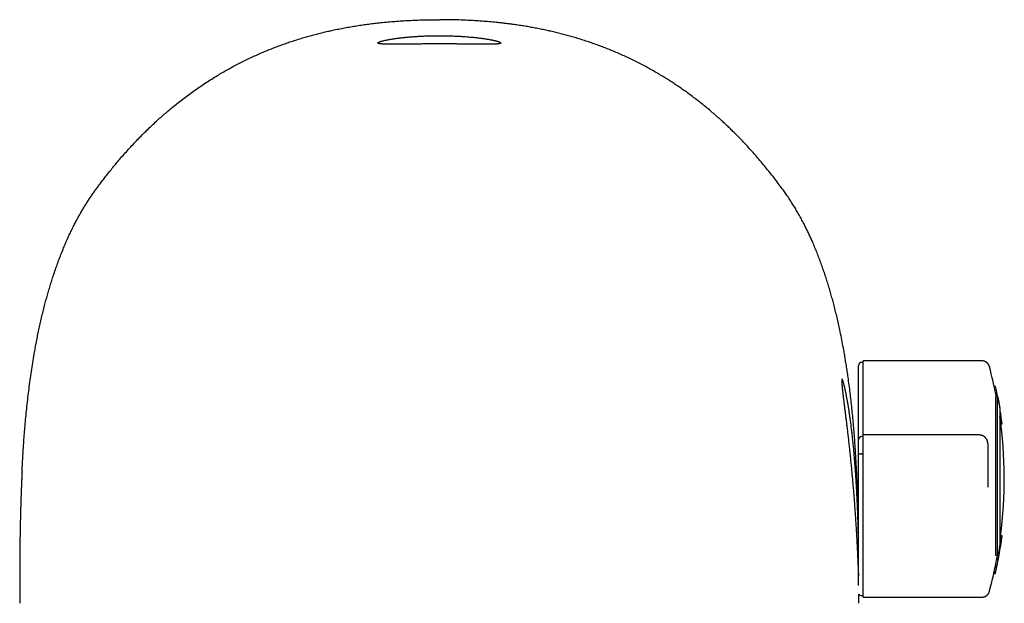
# Model space of a CAD drawing. Header units: millimetres. Extents: x 8 to 558, y 12 to 395.
# Tile 5 of 208: x 269 to 333, y 171 to 209. Entities that reach past the tile are written whole.
import ezdxf

# ---------------------------------------------------------------- set-up
doc = ezdxf.new("R2010")
doc.units = ezdxf.units.MM

msp = doc.modelspace()

# ---------------------------------------------------------------- linework, layer by layer
at = {"color": 7, "linetype": 'Continuous', "lineweight": 30}
for p, q in [((323.746, 181.869), (323.746, 186.092)), ((324.046, 186.292), (323.946, 186.292)), ((331.789, 186.392), (324.046, 186.392)), ((324.046, 181.998), (324.046, 186.392)), ((332.675, 184.718), (332.591, 184.718)), ((332.701, 173.747), (332.701, 184.051)), ((332.805, 184.061), (332.703, 184.061)), ((332.803, 173.747), (332.803, 184.051)), ((332.838, 184.014), (332.821, 184.014)), ((332.95, 183.272), (332.95, 174.466)), ((332.979, 183.219), (332.95, 183.219)), ((332.982, 183.129), (332.95, 183.129)), ((333.1, 182.334), (333.008, 182.334)), ((333.08, 182.243), (333.02, 182.243)), ((323.746, 181.259), (323.746, 181.869)), ((324.046, 181.559), (324.046, 181.998)), ((331.598, 181.558), (324.046, 181.558)), ((331.598, 181.558), (331.598, 181.558)), ((324.046, 181.458), (323.946, 181.458)), ((323.946, 181.458), (323.946, 181.458)), ((323.946, 180.32), (324.046, 180.32)), ((323.746, 177.099), (323.746, 178.103)), ((324.046, 177.034), (324.046, 177.807)), ((323.746, 171.751), (323.746, 177.099)), ((324.046, 170.992), (324.046, 177.034)), ((333.1, 174.981), (332.999, 174.981)), ((332.709, 173.707), (332.811, 173.707)), ((332.675, 172.597), (332.573, 172.597)), ((332.655, 172.506), (332.555, 172.506)), ((323.946, 171.092), (324.046, 171.092)), ((324.046, 170.992), (331.789, 170.992)), ((269.118, 170.586), (269.118, 170.59)), ((323.773, 170.586), (323.773, 170.59))]:
    msp.add_line(p, q, dxfattribs=at)
at = {"color": 7, "linetype": 'Continuous', "lineweight": 30, "flags": 128}
for points in [[(332.999, 174.981), (332.966, 174.741), (332.95, 174.637)], [(333.098, 174.968), (333.098, 174.97), (333.1, 174.981)]]:
    msp.add_lwpolyline(points, dxfattribs=at)
at = {"color": 7, "linetype": 'Continuous', "lineweight": 30}
for centre, radius, start, end in [((323.946, 186.092), 0.2, 90, 180), ((305.174, 178.692), 28.071, 11.02824, 15.1366), ((305.513, 178.655), 27.831, 11.10298, 12.58448), ((305.519, 178.746), 27.822, 9.25153, 10.91414), ((332.625, 183.163), 0.359, 354.56096, 9.07819), ((305.523, 178.657), 27.82, 7.59567, 9.25058), ((305.174, 178.692), 28.071, 352.40504, 8.31137), ((332.716, 182.371), 0.386, 340.60461, 354.41576), ((323.946, 181.258), 0.2, 90.00104, 179.95344), ((305.174, 178.692), 28.171, 347.41238, 352.40393), ((305.518, 178.66), 27.825, 347.4153, 352.40412), ((305.513, 178.66), 27.731, 347.36994, 349.70967), ((305.174, 178.692), 28.071, 344.8647, 347.3668), ((332.21, 172.632), 0.365, 347.32987, 354.44261), ((332.296, 172.635), 0.381, 340.32167, 354.32536), ((323.946, 171.292), 0.2, 206.26307, 270)]:
    msp.add_arc(centre, radius, start, end, dxfattribs=at)
for points, knots in [([(269.264, 179.174), (269.265, 179.2), (269.277, 179.478), (269.307, 180.009), (269.348, 180.682), (269.39, 181.271), (269.43, 181.775), (269.475, 182.302), (269.526, 182.851), (269.585, 183.422), (269.649, 183.993), (269.718, 184.563), (269.794, 185.133), (269.875, 185.702), (269.963, 186.27), (270.049, 186.781), (270.129, 187.234), (270.203, 187.629), (270.281, 188.024), (270.363, 188.419), (270.448, 188.812), (270.538, 189.205), (270.632, 189.598), (270.727, 189.974), (270.822, 190.335), (270.917, 190.68), (271.016, 191.024), (271.12, 191.367), (271.227, 191.709), (271.344, 192.067), (271.472, 192.441), (271.612, 192.831), (271.758, 193.218), (271.9, 193.577), (272.038, 193.909), (272.17, 194.215), (272.306, 194.518), (272.448, 194.819), (272.584, 195.098), (272.715, 195.356), (272.84, 195.593), (272.968, 195.828), (273.1, 196.061), (273.235, 196.292), (273.375, 196.522), (273.519, 196.75), (273.666, 196.975), (273.818, 197.199), (273.974, 197.42), (274.133, 197.638), (274.311, 197.879), (274.509, 198.142), (274.727, 198.426), (274.949, 198.708), (275.174, 198.987), (275.402, 199.264), (275.649, 199.555), (275.915, 199.862), (276.201, 200.182), (276.491, 200.497), (276.787, 200.809), (277.088, 201.116), (277.393, 201.419), (277.704, 201.718), (278.005, 201.998), (278.295, 202.26), (278.575, 202.505), (278.859, 202.747), (279.161, 202.997), (279.484, 203.256), (279.828, 203.522), (280.176, 203.781), (280.529, 204.035), (280.887, 204.283), (281.25, 204.525), (281.617, 204.761), (281.976, 204.981), (282.324, 205.187), (282.661, 205.38), (283.002, 205.567), (283.347, 205.749), (283.695, 205.925), (284.046, 206.096), (284.4, 206.261), (284.753, 206.419), (285.106, 206.57), (285.459, 206.714), (285.813, 206.852), (286.171, 206.985), (286.53, 207.113), (286.893, 207.235), (287.257, 207.351), (287.609, 207.458), (287.948, 207.556), (288.275, 207.645), (288.603, 207.73), (288.933, 207.811), (289.263, 207.888), (289.614, 207.964), (289.985, 208.04), (290.375, 208.114), (290.767, 208.183), (291.16, 208.246), (291.555, 208.304), (291.95, 208.357), (292.346, 208.405), (292.764, 208.45), (293.203, 208.492), (293.665, 208.529), (294.127, 208.56), (294.59, 208.585), (295.053, 208.604), (295.517, 208.618), (295.981, 208.626), (296.291, 208.627), (296.446, 208.627)], [0, 0, 0, 0, 0.001716, 0.018469, 0.035222, 0.046395, 0.057568, 0.068741, 0.081419, 0.094097, 0.106775, 0.119453, 0.132151, 0.14485, 0.157549, 0.170247, 0.179134, 0.188021, 0.196912, 0.205802, 0.214703, 0.223603, 0.232508, 0.241413, 0.249318, 0.257223, 0.265129, 0.273043, 0.280958, 0.288873, 0.298008, 0.307144, 0.31628, 0.325414, 0.332756, 0.3401, 0.347443, 0.354787, 0.362128, 0.368036, 0.373943, 0.379851, 0.38577, 0.391689, 0.397608, 0.403567, 0.409526, 0.415485, 0.421457, 0.427429, 0.433401, 0.441311, 0.449221, 0.457131, 0.46505, 0.472969, 0.480888, 0.490361, 0.499835, 0.509309, 0.518782, 0.52829, 0.537798, 0.547307, 0.556815, 0.565029, 0.573243, 0.581464, 0.589685, 0.599272, 0.608861, 0.61845, 0.628038, 0.637673, 0.64731, 0.656947, 0.666582, 0.675164, 0.683746, 0.692337, 0.700928, 0.709547, 0.718166, 0.726794, 0.735422, 0.743824, 0.752226, 0.760636, 0.769046, 0.777481, 0.785916, 0.794359, 0.802803, 0.810285, 0.817768, 0.82525, 0.832744, 0.840238, 0.847731, 0.856514, 0.865298, 0.874081, 0.882864, 0.891673, 0.900482, 0.909292, 0.918101, 0.928321, 0.938541, 0.948768, 0.958996, 0.969244, 0.979492, 0.989746, 1, 1, 1, 1]), ([(323.628, 179.174), (323.627, 179.2), (323.614, 179.478), (323.585, 180.009), (323.543, 180.682), (323.501, 181.271), (323.461, 181.775), (323.418, 182.281), (323.371, 182.787), (323.32, 183.293), (323.264, 183.8), (323.205, 184.306), (323.141, 184.811), (323.077, 185.275), (323.016, 185.697), (322.958, 186.078), (322.897, 186.458), (322.824, 186.887), (322.738, 187.366), (322.637, 187.893), (322.538, 188.375), (322.443, 188.813), (322.353, 189.206), (322.259, 189.598), (322.164, 189.974), (322.069, 190.335), (321.974, 190.68), (321.875, 191.024), (321.772, 191.367), (321.664, 191.709), (321.552, 192.052), (321.435, 192.396), (321.312, 192.74), (321.185, 193.083), (321.052, 193.424), (320.914, 193.763), (320.783, 194.074), (320.658, 194.357), (320.541, 194.612), (320.421, 194.866), (320.289, 195.134), (320.145, 195.416), (319.988, 195.711), (319.825, 196.003), (319.656, 196.292), (319.481, 196.579), (319.3, 196.863), (319.112, 197.142), (318.897, 197.448), (318.655, 197.78), (318.386, 198.139), (318.111, 198.494), (317.832, 198.846), (317.548, 199.194), (317.274, 199.519), (317.012, 199.822), (316.762, 200.102), (316.509, 200.38), (316.252, 200.655), (315.991, 200.926), (315.745, 201.174), (315.516, 201.401), (315.304, 201.607), (315.089, 201.81), (314.853, 202.028), (314.596, 202.26), (314.316, 202.506), (314.033, 202.747), (313.746, 202.985), (313.455, 203.218), (313.16, 203.448), (312.862, 203.673), (312.572, 203.885), (312.291, 204.085), (312.018, 204.273), (311.743, 204.458), (311.465, 204.639), (311.185, 204.816), (310.886, 204.999), (310.567, 205.187), (310.23, 205.38), (309.889, 205.567), (309.544, 205.749), (309.197, 205.925), (308.845, 206.096), (308.491, 206.261), (308.138, 206.419), (307.785, 206.57), (307.432, 206.714), (307.078, 206.852), (306.72, 206.985), (306.361, 207.113), (305.998, 207.235), (305.634, 207.351), (305.282, 207.458), (304.943, 207.556), (304.616, 207.645), (304.288, 207.73), (303.959, 207.811), (303.628, 207.888), (303.293, 207.961), (302.953, 208.03), (302.61, 208.097), (302.265, 208.159), (301.92, 208.216), (301.573, 208.27), (301.252, 208.316), (300.957, 208.355), (300.688, 208.388), (300.418, 208.419), (300.085, 208.454), (299.688, 208.492), (299.226, 208.529), (298.764, 208.56), (298.302, 208.585), (297.838, 208.604), (297.374, 208.618), (296.91, 208.626), (296.6, 208.627), (296.446, 208.627)], [0, 0, 0, 0, 0.001716, 0.018469, 0.035222, 0.046395, 0.057568, 0.068741, 0.079987, 0.091234, 0.102481, 0.113734, 0.124988, 0.136242, 0.144742, 0.153242, 0.161745, 0.170247, 0.182098, 0.19395, 0.205802, 0.214704, 0.223607, 0.23251, 0.241413, 0.249318, 0.257223, 0.265129, 0.273043, 0.280958, 0.288873, 0.296944, 0.305016, 0.313088, 0.321174, 0.32926, 0.337346, 0.34354, 0.349733, 0.355931, 0.362128, 0.369514, 0.3769, 0.384287, 0.391672, 0.399103, 0.406535, 0.413968, 0.421398, 0.431304, 0.44121, 0.451116, 0.46104, 0.470964, 0.480888, 0.489184, 0.49748, 0.505776, 0.514085, 0.522393, 0.530702, 0.537229, 0.543755, 0.550285, 0.556814, 0.565031, 0.573249, 0.581467, 0.589684, 0.597929, 0.606175, 0.614421, 0.622666, 0.629979, 0.637292, 0.644605, 0.651931, 0.659256, 0.666582, 0.675168, 0.683755, 0.692342, 0.700928, 0.709551, 0.718175, 0.726799, 0.735422, 0.743828, 0.752234, 0.76064, 0.769046, 0.777484, 0.785924, 0.794364, 0.802802, 0.810285, 0.817767, 0.82525, 0.832743, 0.840237, 0.847731, 0.855461, 0.86319, 0.870919, 0.878659, 0.886399, 0.894139, 0.900129, 0.906118, 0.912109, 0.918101, 0.928324, 0.938548, 0.948773, 0.958996, 0.969247, 0.979498, 0.989749, 1, 1, 1, 1]), ([(296.446, 207.047), (296.391, 207.047), (296.281, 207.047), (296.115, 207.046), (295.95, 207.046), (295.785, 207.045), (295.619, 207.044), (295.453, 207.043), (295.289, 207.042), (295.128, 207.041), (294.971, 207.039), (294.818, 207.038), (294.667, 207.036), (294.519, 207.035), (294.373, 207.033), (294.231, 207.031), (294.091, 207.03), (293.957, 207.028), (293.828, 207.027), (293.704, 207.026), (293.585, 207.025), (293.47, 207.025), (293.36, 207.025), (293.255, 207.025), (293.155, 207.026), (293.061, 207.027), (292.975, 207.029), (292.895, 207.031), (292.821, 207.034), (292.753, 207.038), (292.691, 207.043), (292.635, 207.048), (292.586, 207.054), (292.545, 207.061), (292.511, 207.068), (292.484, 207.076), (292.464, 207.085), (292.451, 207.095), (292.445, 207.106), (292.446, 207.117), (292.454, 207.13), (292.47, 207.143), (292.492, 207.156), (292.521, 207.17), (292.557, 207.185), (292.6, 207.2), (292.65, 207.216), (292.706, 207.233), (292.77, 207.249), (292.84, 207.267), (292.915, 207.284), (292.997, 207.301), (293.084, 207.318), (293.178, 207.336), (293.278, 207.353), (293.384, 207.371), (293.496, 207.388), (293.613, 207.405), (293.734, 207.421), (293.859, 207.437), (293.989, 207.452), (294.124, 207.467), (294.263, 207.481), (294.408, 207.495), (294.556, 207.508), (294.708, 207.52), (294.86, 207.531), (295.014, 207.541), (295.171, 207.549), (295.332, 207.557), (295.495, 207.564), (295.663, 207.57), (295.831, 207.575), (295.982, 207.578), (296.112, 207.58), (296.223, 207.582), (296.334, 207.582), (296.409, 207.583), (296.446, 207.583)], [0, 0, 0, 0, 0.013129, 0.026258, 0.039478, 0.052698, 0.066207, 0.079716, 0.093324, 0.106933, 0.120061, 0.13319, 0.146546, 0.159915, 0.173283, 0.18664, 0.200243, 0.213847, 0.227022, 0.240196, 0.253599, 0.267014, 0.280429, 0.293832, 0.307483, 0.321134, 0.334354, 0.347575, 0.360887, 0.3742, 0.387804, 0.401408, 0.415113, 0.428818, 0.441994, 0.455169, 0.468577, 0.481997, 0.495416, 0.508824, 0.522484, 0.536145, 0.549255, 0.562366, 0.575704, 0.589055, 0.602406, 0.615745, 0.629331, 0.642918, 0.656045, 0.669172, 0.682526, 0.695891, 0.709257, 0.72261, 0.736211, 0.749811, 0.762998, 0.776184, 0.7896, 0.803029, 0.816457, 0.829873, 0.843539, 0.857205, 0.870397, 0.883588, 0.896871, 0.910154, 0.923728, 0.937302, 0.950977, 0.964651, 0.973475, 0.982298, 0.991149, 1, 1, 1, 1]), ([(296.446, 207.583), (296.501, 207.582), (296.611, 207.582), (296.776, 207.581), (296.942, 207.578), (297.108, 207.574), (297.274, 207.569), (297.44, 207.563), (297.604, 207.555), (297.765, 207.547), (297.922, 207.538), (298.075, 207.528), (298.227, 207.517), (298.376, 207.504), (298.521, 207.492), (298.664, 207.478), (298.804, 207.463), (298.938, 207.448), (299.067, 207.433), (299.191, 207.417), (299.31, 207.4), (299.425, 207.383), (299.535, 207.366), (299.64, 207.349), (299.74, 207.331), (299.833, 207.313), (299.92, 207.296), (299.999, 207.278), (300.073, 207.261), (300.141, 207.244), (300.203, 207.228), (300.258, 207.211), (300.306, 207.195), (300.347, 207.18), (300.381, 207.165), (300.408, 207.152), (300.428, 207.138), (300.441, 207.126), (300.446, 207.114), (300.445, 207.102), (300.437, 207.092), (300.421, 207.082), (300.399, 207.073), (300.37, 207.066), (300.334, 207.058), (300.291, 207.052), (300.241, 207.046), (300.185, 207.041), (300.121, 207.037), (300.051, 207.033), (299.975, 207.031), (299.894, 207.028), (299.806, 207.027), (299.712, 207.026), (299.612, 207.025), (299.506, 207.025), (299.394, 207.025), (299.277, 207.025), (299.156, 207.026), (299.031, 207.027), (298.902, 207.029), (298.767, 207.03), (298.627, 207.032), (298.481, 207.033), (298.332, 207.035), (298.18, 207.037), (298.027, 207.038), (297.873, 207.04), (297.716, 207.041), (297.555, 207.042), (297.392, 207.044), (297.224, 207.045), (297.055, 207.045), (296.905, 207.046), (296.775, 207.046), (296.666, 207.047), (296.556, 207.047), (296.482, 207.047), (296.446, 207.047)], [0, 0, 0, 0, 0.013149, 0.026297, 0.039538, 0.052778, 0.066307, 0.079836, 0.093464, 0.107093, 0.120241, 0.13339, 0.146767, 0.160156, 0.173545, 0.186923, 0.200548, 0.214174, 0.227351, 0.240529, 0.253936, 0.267354, 0.280773, 0.29418, 0.307836, 0.321492, 0.334689, 0.347886, 0.361314, 0.374755, 0.388195, 0.401624, 0.415305, 0.428986, 0.442134, 0.455282, 0.468661, 0.482052, 0.495443, 0.508822, 0.522453, 0.536083, 0.549189, 0.562294, 0.575627, 0.588971, 0.602316, 0.615649, 0.629228, 0.642808, 0.655957, 0.669105, 0.682481, 0.695868, 0.709256, 0.722632, 0.736254, 0.749877, 0.763091, 0.776306, 0.789613, 0.802919, 0.816516, 0.830112, 0.843809, 0.857506, 0.870705, 0.883903, 0.897194, 0.910485, 0.924068, 0.937651, 0.951336, 0.96502, 0.973752, 0.982483, 0.991242, 1, 1, 1, 1]), ([(332.271, 186.022), (332.266, 186.038), (332.257, 186.07), (332.237, 186.114), (332.216, 186.152), (332.195, 186.183), (332.177, 186.207), (332.16, 186.226), (332.145, 186.242), (332.131, 186.256), (332.115, 186.27), (332.095, 186.287), (332.068, 186.307), (332.035, 186.327), (331.997, 186.347), (331.952, 186.365), (331.902, 186.379), (331.847, 186.389), (331.808, 186.391), (331.789, 186.391)], [0, 0, 0, 0, 0.078431, 0.151601, 0.21869, 0.27905, 0.32217, 0.360495, 0.393898, 0.422293, 0.450748, 0.493594, 0.544479, 0.603266, 0.669691, 0.743318, 0.823515, 0.90943, 1, 1, 1, 1]), ([(323.589, 178.692), (323.585, 178.752), (323.578, 178.871), (323.566, 179.051), (323.553, 179.231), (323.54, 179.411), (323.526, 179.59), (323.512, 179.771), (323.498, 179.951), (323.482, 180.132), (323.467, 180.312), (323.45, 180.491), (323.434, 180.669), (323.417, 180.844), (323.4, 181.014), (323.382, 181.181), (323.365, 181.346), (323.347, 181.51), (323.328, 181.671), (323.31, 181.832), (323.29, 181.991), (323.271, 182.148), (323.251, 182.304), (323.231, 182.456), (323.21, 182.606), (323.19, 182.751), (323.17, 182.891), (323.15, 183.027), (323.129, 183.16), (323.109, 183.29), (323.089, 183.416), (323.068, 183.54), (323.048, 183.66), (323.027, 183.778), (323.007, 183.891), (322.986, 184.001), (322.966, 184.106), (322.947, 184.206), (322.928, 184.301), (322.909, 184.39), (322.891, 184.475), (322.873, 184.556), (322.856, 184.632), (322.839, 184.704), (322.822, 184.772), (322.806, 184.835), (322.791, 184.894), (322.776, 184.947), (322.762, 184.996), (322.749, 185.039), (322.737, 185.075), (322.725, 185.107), (322.715, 185.134), (322.705, 185.155), (322.696, 185.172), (322.688, 185.184), (322.681, 185.191), (322.674, 185.192), (322.669, 185.189), (322.664, 185.18), (322.66, 185.165), (322.658, 185.146), (322.656, 185.122), (322.655, 185.093), (322.655, 185.06), (322.657, 185.022), (322.658, 184.979), (322.661, 184.931), (322.665, 184.877), (322.67, 184.819), (322.675, 184.755), (322.682, 184.687), (322.689, 184.613), (322.697, 184.536), (322.706, 184.455), (322.715, 184.372), (322.725, 184.283), (322.736, 184.191), (322.747, 184.094), (322.76, 183.992), (322.773, 183.886), (322.786, 183.775), (322.8, 183.66), (322.815, 183.54), (322.83, 183.417), (322.846, 183.29), (322.862, 183.162), (322.878, 183.031), (322.895, 182.896), (322.912, 182.758), (322.929, 182.616), (322.947, 182.471), (322.965, 182.321), (322.983, 182.168), (323.002, 182.012), (323.021, 181.852), (323.04, 181.69), (323.059, 181.526), (323.078, 181.362), (323.096, 181.197), (323.115, 181.029), (323.134, 180.86), (323.152, 180.688), (323.171, 180.513), (323.19, 180.336), (323.208, 180.156), (323.227, 179.975), (323.246, 179.792), (323.264, 179.607), (323.282, 179.424), (323.299, 179.242), (323.316, 179.062), (323.333, 178.881), (323.349, 178.7), (323.365, 178.518), (323.381, 178.335), (323.397, 178.151), (323.413, 177.966), (323.428, 177.781), (323.443, 177.596), (323.457, 177.412), (323.471, 177.231), (323.485, 177.054), (323.498, 176.881), (323.51, 176.708), (323.522, 176.536), (323.534, 176.366), (323.546, 176.196), (323.557, 176.028), (323.568, 175.859), (323.579, 175.693), (323.589, 175.529), (323.599, 175.367), (323.608, 175.21), (323.617, 175.058), (323.625, 174.91), (323.633, 174.765), (323.641, 174.623), (323.649, 174.484), (323.656, 174.346), (323.663, 174.212), (323.669, 174.08), (323.676, 173.951), (323.682, 173.826), (323.687, 173.704), (323.693, 173.588), (323.698, 173.478), (323.703, 173.373), (323.707, 173.271), (323.711, 173.174), (323.715, 173.081), (323.719, 172.991), (323.723, 172.905), (323.726, 172.823), (323.73, 172.746), (323.733, 172.673), (323.736, 172.606), (323.738, 172.543), (323.741, 172.487), (323.743, 172.436), (323.745, 172.403), (323.746, 172.388), (323.746, 172.386)], [0, 0, 0, 0, 0.006189, 0.01238, 0.01857, 0.024802, 0.031036, 0.037269, 0.043638, 0.050009, 0.056378, 0.062794, 0.069211, 0.075627, 0.081816, 0.088007, 0.094196, 0.100428, 0.106662, 0.112894, 0.11926, 0.125628, 0.131994, 0.138407, 0.144821, 0.151234, 0.157454, 0.163675, 0.169895, 0.176157, 0.182421, 0.188684, 0.195082, 0.201482, 0.20788, 0.214325, 0.220771, 0.227216, 0.233453, 0.23969, 0.245927, 0.252207, 0.258489, 0.264769, 0.271188, 0.277609, 0.284028, 0.290496, 0.296965, 0.303433, 0.309611, 0.31579, 0.321968, 0.328191, 0.334414, 0.340636, 0.346997, 0.35336, 0.359722, 0.366131, 0.372543, 0.378953, 0.385042, 0.391132, 0.397221, 0.403353, 0.409485, 0.415617, 0.421883, 0.42815, 0.434416, 0.440728, 0.447041, 0.453354, 0.459428, 0.465504, 0.471579, 0.477695, 0.483812, 0.489928, 0.496175, 0.502422, 0.508668, 0.514959, 0.521251, 0.527542, 0.533688, 0.539835, 0.54598, 0.552168, 0.558356, 0.564544, 0.570863, 0.577183, 0.583502, 0.589867, 0.596232, 0.602597, 0.608811, 0.615026, 0.62124, 0.627497, 0.633756, 0.640013, 0.646406, 0.6528, 0.659192, 0.665632, 0.672073, 0.678513, 0.684737, 0.690963, 0.697187, 0.703456, 0.709725, 0.715993, 0.722398, 0.728805, 0.735211, 0.741664, 0.748119, 0.754572, 0.760769, 0.766968, 0.773165, 0.779405, 0.785647, 0.791887, 0.798265, 0.804643, 0.811021, 0.817445, 0.823871, 0.830296, 0.836467, 0.84264, 0.848811, 0.855025, 0.86124, 0.867454, 0.873804, 0.880155, 0.886505, 0.892902, 0.8993, 0.905696, 0.911857, 0.918019, 0.92418, 0.930384, 0.936588, 0.942792, 0.949131, 0.955471, 0.961809, 0.968194, 0.974581, 0.980966, 0.987127, 0.993289, 0.999449, 1, 1, 1, 1]), ([(332.701, 184.051), (332.701, 184.053), (332.701, 184.058), (332.702, 184.061), (332.703, 184.061), (332.703, 184.061)], [0, 0, 0, 0, 0.361949, 0.723898, 1, 1, 1, 1]), ([(332.803, 184.051), (332.803, 184.054), (332.803, 184.06), (332.805, 184.062), (332.807, 184.06), (332.81, 184.053), (332.814, 184.041), (332.819, 184.024), (332.824, 184.003), (332.83, 183.978), (332.837, 183.949), (332.844, 183.916), (332.852, 183.88), (332.86, 183.841), (332.868, 183.799), (332.876, 183.756), (332.885, 183.711), (332.893, 183.665), (332.901, 183.62), (332.909, 183.574), (332.916, 183.53), (332.923, 183.488), (332.929, 183.448), (332.935, 183.411), (332.94, 183.377), (332.944, 183.347), (332.947, 183.321), (332.949, 183.299), (332.95, 183.282), (332.95, 183.275), (332.95, 183.272)], [0, 0, 0, 0, 0.0349662, 0.0700447, 0.1050119, 0.1400217, 0.1751426, 0.2101548, 0.2454216, 0.2807985, 0.316068, 0.3518921, 0.387828, 0.4236542, 0.4600141, 0.4964884, 0.5328487, 0.5694883, 0.6062448, 0.6428828, 0.6794118, 0.716059, 0.7525852, 0.7886578, 0.824848, 0.8609177, 0.896399, 0.9319956, 0.9674754, 1, 1, 1, 1]), ([(324.046, 180.33), (324.046, 180.357), (324.046, 180.409), (324.046, 180.485), (324.046, 180.559), (324.046, 180.629), (324.046, 180.696), (324.046, 180.76), (324.046, 180.82), (324.046, 180.878), (324.046, 180.934), (324.046, 180.986), (324.046, 181.035), (324.046, 181.082), (324.046, 181.127), (324.046, 181.17), (324.046, 181.212), (324.046, 181.253), (324.046, 181.291), (324.046, 181.326), (324.046, 181.358), (324.046, 181.387), (324.046, 181.415), (324.046, 181.441), (324.046, 181.464), (324.046, 181.485), (324.046, 181.503), (324.046, 181.519), (324.046, 181.533), (324.046, 181.545), (324.046, 181.553), (324.046, 181.557), (324.046, 181.559), (324.046, 181.558), (324.046, 181.558)], [0, 0, 0, 0, 0.019721, 0.03899, 0.057967, 0.076814, 0.095683, 0.114718, 0.134051, 0.153798, 0.17406, 0.194923, 0.216457, 0.238722, 0.261761, 0.285612, 0.313317, 0.342096, 0.371961, 0.402918, 0.434962, 0.468086, 0.502274, 0.541086, 0.581133, 0.622379, 0.664784, 0.708307, 0.762973, 0.819155, 0.87676, 0.935693, 0.995855, 1, 1, 1, 1]), ([(332.169, 181.005), (332.169, 181.007), (332.169, 181.013), (332.168, 181.021), (332.168, 181.029), (332.168, 181.037), (332.167, 181.044), (332.167, 181.051), (332.166, 181.056), (332.166, 181.061), (332.165, 181.066), (332.165, 181.069), (332.165, 181.072), (332.164, 181.075), (332.164, 181.078), (332.163, 181.082), (332.163, 181.086), (332.162, 181.092), (332.161, 181.1), (332.158, 181.114), (332.152, 181.14), (332.143, 181.173), (332.13, 181.209), (332.115, 181.243), (332.098, 181.274), (332.08, 181.304), (332.063, 181.328), (332.049, 181.346), (332.039, 181.358), (332.031, 181.368), (332.024, 181.375), (332.016, 181.383), (332.006, 181.393), (331.994, 181.405), (331.977, 181.421), (331.955, 181.439), (331.929, 181.458), (331.904, 181.474), (331.88, 181.488), (331.858, 181.499), (331.837, 181.508), (331.819, 181.516), (331.802, 181.523), (331.784, 181.529), (331.763, 181.535), (331.74, 181.541), (331.715, 181.547), (331.692, 181.551), (331.673, 181.554), (331.658, 181.555), (331.641, 181.557), (331.621, 181.558), (331.606, 181.558), (331.598, 181.558)], [0, 0, 0, 0, 0.041021, 0.077129, 0.108289, 0.134488, 0.155745, 0.166554, 0.175503, 0.182672, 0.188223, 0.190501, 0.192537, 0.19444, 0.19634, 0.198367, 0.203303, 0.208682, 0.214023, 0.226465, 0.24817, 0.285339, 0.314754, 0.343372, 0.372817, 0.40328, 0.434823, 0.453059, 0.467575, 0.478348, 0.486536, 0.495857, 0.510203, 0.526983, 0.546081, 0.579762, 0.61095, 0.639622, 0.668015, 0.693395, 0.715765, 0.735138, 0.75305, 0.773725, 0.797404, 0.824822, 0.855364, 0.888996, 0.905911, 0.923594, 0.944615, 0.9701, 1, 1, 1, 1]), ([(323.746, 180.301), (323.746, 180.317), (323.746, 180.35), (323.746, 180.399), (323.746, 180.447), (323.746, 180.493), (323.746, 180.537), (323.746, 180.579), (323.746, 180.618), (323.746, 180.659), (323.746, 180.7), (323.746, 180.742), (323.746, 180.78), (323.746, 180.815), (323.746, 180.856), (323.746, 180.899), (323.746, 180.943), (323.746, 180.982), (323.746, 181.021), (323.746, 181.058), (323.746, 181.094), (323.746, 181.127), (323.746, 181.157), (323.746, 181.184), (323.746, 181.206), (323.746, 181.223), (323.746, 181.236), (323.746, 181.248), (323.746, 181.255), (323.746, 181.259), (323.746, 181.258), (323.746, 181.258)], [0, 0, 0, 0, 0.013941, 0.027926, 0.041885, 0.055789, 0.069737, 0.083732, 0.09774, 0.111708, 0.130329, 0.148997, 0.167709, 0.186427, 0.20509, 0.237175, 0.269305, 0.301461, 0.33358, 0.37752, 0.421479, 0.46543, 0.522806, 0.580205, 0.637634, 0.695081, 0.752525, 0.809929, 0.896791, 0.983654, 1, 1, 1, 1]), ([(332.169, 181.004), (332.169, 181.003), (332.169, 181), (332.169, 180.989), (332.169, 180.975), (332.169, 180.957), (332.169, 180.936), (332.169, 180.91), (332.169, 180.88), (332.169, 180.85), (332.169, 180.821), (332.169, 180.794), (332.169, 180.766), (332.169, 180.735), (332.169, 180.704), (332.169, 180.67), (332.169, 180.633), (332.169, 180.595), (332.169, 180.562), (332.169, 180.537), (332.169, 180.521), (332.169, 180.505), (332.169, 180.488), (332.169, 180.471), (332.169, 180.446), (332.169, 180.413), (332.169, 180.378), (332.169, 180.354), (332.169, 180.341), (332.169, 180.328), (332.169, 180.315), (332.169, 180.302), (332.169, 180.289), (332.169, 180.279), (332.169, 180.271), (332.169, 180.266), (332.169, 180.261), (332.169, 180.252), (332.169, 180.244), (332.169, 180.24)], [0, 0, 0, 0, 0.076078, 0.15297, 0.227006, 0.298208, 0.366602, 0.432213, 0.495074, 0.555219, 0.594456, 0.632169, 0.668376, 0.703094, 0.736346, 0.768157, 0.800233, 0.830287, 0.858366, 0.86887, 0.879083, 0.889008, 0.898651, 0.908017, 0.917111, 0.938818, 0.957286, 0.962758, 0.967903, 0.972732, 0.977263, 0.981513, 0.985504, 0.989865, 0.991183, 0.992445, 0.993663, 0.996026, 1, 1, 1, 1]), ([(323.946, 180.32), (323.935, 180.32), (323.912, 180.32), (323.879, 180.319), (323.848, 180.318), (323.82, 180.316), (323.796, 180.314), (323.776, 180.311), (323.76, 180.308), (323.75, 180.305), (323.746, 180.302), (323.746, 180.301), (323.746, 180.301)], [0, 0, 0, 0, 0.105728, 0.214523, 0.320251, 0.429043, 0.534814, 0.643648, 0.749512, 0.85844, 0.9696, 1, 1, 1, 1]), ([(323.746, 178.103), (323.746, 178.124), (323.746, 178.166), (323.746, 178.231), (323.746, 178.299), (323.746, 178.37), (323.746, 178.441), (323.746, 178.513), (323.746, 178.585), (323.746, 178.662), (323.746, 178.737), (323.746, 178.807), (323.746, 178.872), (323.746, 178.942), (323.746, 179.009), (323.746, 179.073), (323.746, 179.132), (323.746, 179.195), (323.746, 179.256), (323.746, 179.313), (323.746, 179.367), (323.746, 179.424), (323.746, 179.485), (323.746, 179.55), (323.746, 179.611), (323.746, 179.667), (323.746, 179.716), (323.746, 179.768), (323.746, 179.82), (323.746, 179.872), (323.746, 179.923), (323.746, 179.978), (323.746, 180.032), (323.746, 180.087), (323.746, 180.141), (323.746, 180.196), (323.746, 180.249), (323.746, 180.284), (323.746, 180.301)], [0, 0, 0, 0, 0.0621781, 0.1243597, 0.18654, 0.2487165, 0.3108903, 0.3635983, 0.4163121, 0.4690222, 0.5217253, 0.557967, 0.5942158, 0.6304608, 0.6666974, 0.6920337, 0.7173779, 0.7427174, 0.7680474, 0.7859826, 0.803954, 0.8219287, 0.8398844, 0.8578119, 0.8757178, 0.8868825, 0.898062, 0.909233, 0.920386, 0.9298818, 0.9394071, 0.9489197, 0.9583982, 0.9668723, 0.9753908, 0.9839221, 0.992414, 1, 1, 1, 1]), ([(324.046, 177.807), (324.046, 177.825), (324.046, 177.861), (324.046, 177.916), (324.046, 177.973), (324.046, 178.031), (324.046, 178.092), (324.046, 178.155), (324.046, 178.216), (324.046, 178.274), (324.046, 178.329), (324.046, 178.386), (324.046, 178.444), (324.046, 178.505), (324.046, 178.567), (324.046, 178.629), (324.046, 178.69), (324.046, 178.75), (324.046, 178.811), (324.046, 178.874), (324.046, 178.939), (324.046, 179.001), (324.046, 179.061), (324.046, 179.116), (324.046, 179.172), (324.046, 179.23), (324.046, 179.29), (324.046, 179.35), (324.046, 179.411), (324.046, 179.472), (324.046, 179.536), (324.046, 179.6), (324.046, 179.666), (324.046, 179.734), (324.046, 179.803), (324.046, 179.873), (324.046, 179.946), (324.046, 180.02), (324.046, 180.095), (324.046, 180.172), (324.046, 180.251), (324.046, 180.304), (324.046, 180.33)], [0, 0, 0, 0, 0.049887, 0.099698, 0.149297, 0.198547, 0.247314, 0.295466, 0.34287, 0.379507, 0.415541, 0.45091, 0.485556, 0.519419, 0.552445, 0.584578, 0.61163, 0.637943, 0.663488, 0.688238, 0.712168, 0.735259, 0.752802, 0.769811, 0.786283, 0.802217, 0.817617, 0.832489, 0.846477, 0.85999, 0.873048, 0.885678, 0.897914, 0.909797, 0.921379, 0.932718, 0.943882, 0.954949, 0.966002, 0.977133, 0.988433, 1, 1, 1, 1]), ([(332.169, 180.24), (332.169, 180.236), (332.169, 180.231), (332.169, 180.223), (332.169, 180.215), (332.169, 180.207), (332.169, 180.199), (332.169, 180.194), (332.169, 180.186), (332.169, 180.175), (332.169, 180.161), (332.169, 180.146), (332.169, 180.13), (332.169, 180.111), (332.169, 180.089), (332.169, 180.065), (332.169, 180.041), (332.169, 180.015), (332.169, 179.98), (332.169, 179.937), (332.169, 179.884), (332.169, 179.832), (332.169, 179.779), (332.169, 179.725), (332.169, 179.666), (332.169, 179.603), (332.169, 179.535), (332.169, 179.468), (332.169, 179.401), (332.169, 179.33), (332.169, 179.255), (332.169, 179.177), (332.169, 179.1), (332.169, 179.025), (332.169, 178.951), (332.169, 178.88), (332.169, 178.81), (332.169, 178.744), (332.169, 178.672), (332.169, 178.596), (332.169, 178.516), (332.169, 178.44), (332.169, 178.368), (332.169, 178.324), (332.169, 178.301)], [0, 0, 0, 0, 0.001701, 0.002985, 0.003853, 0.006141, 0.006983, 0.007871, 0.008809, 0.011147, 0.013741, 0.016608, 0.01976, 0.023207, 0.027986, 0.033081, 0.038503, 0.044262, 0.050366, 0.063113, 0.076757, 0.091334, 0.106873, 0.123398, 0.140929, 0.164183, 0.188733, 0.214605, 0.241819, 0.270395, 0.30684, 0.344941, 0.384718, 0.426192, 0.469379, 0.513475, 0.55925, 0.606715, 0.65169, 0.717432, 0.785117, 0.854763, 0.926386, 1, 1, 1, 1]), ([(269.263, 179.174), (269.263, 179.173), (269.263, 179.168), (269.263, 179.158), (269.262, 179.143), (269.261, 179.126), (269.26, 179.108), (269.259, 179.091), (269.259, 179.076), (269.258, 179.062), (269.257, 179.048), (269.257, 179.033), (269.256, 179.02), (269.255, 179.007), (269.255, 178.994), (269.254, 178.978), (269.253, 178.961), (269.252, 178.942), (269.252, 178.922), (269.251, 178.903), (269.25, 178.885), (269.249, 178.868), (269.248, 178.853), (269.248, 178.839), (269.247, 178.825), (269.246, 178.809), (269.246, 178.79), (269.245, 178.769), (269.244, 178.747), (269.243, 178.725), (269.242, 178.705), (269.241, 178.687), (269.24, 178.672), (269.24, 178.659), (269.239, 178.646), (269.239, 178.632), (269.238, 178.617), (269.237, 178.6), (269.236, 178.58), (269.235, 178.558), (269.234, 178.535), (269.234, 178.513), (269.233, 178.495), (269.232, 178.481), (269.232, 178.469), (269.231, 178.458), (269.231, 178.447), (269.23, 178.436), (269.23, 178.424), (269.229, 178.412), (269.229, 178.398), (269.228, 178.383), (269.227, 178.366), (269.227, 178.347), (269.226, 178.328), (269.225, 178.31), (269.225, 178.295), (269.224, 178.281), (269.223, 178.268), (269.223, 178.255), (269.222, 178.242), (269.222, 178.227), (269.221, 178.209), (269.22, 178.189), (269.22, 178.168), (269.219, 178.148), (269.218, 178.128), (269.217, 178.111), (269.217, 178.096), (269.216, 178.081), (269.216, 178.068), (269.215, 178.054), (269.214, 178.039), (269.214, 178.021), (269.213, 178.001), (269.212, 177.979), (269.211, 177.956), (269.211, 177.934), (269.21, 177.913), (269.209, 177.895), (269.209, 177.88), (269.208, 177.866), (269.208, 177.852), (269.207, 177.839), (269.206, 177.824), (269.206, 177.807), (269.205, 177.789), (269.205, 177.77), (269.204, 177.751), (269.203, 177.732), (269.203, 177.715), (269.202, 177.701), (269.202, 177.687), (269.201, 177.675), (269.201, 177.663), (269.2, 177.651), (269.2, 177.638), (269.199, 177.623), (269.199, 177.606), (269.198, 177.587), (269.197, 177.565), (269.197, 177.543), (269.196, 177.521), (269.195, 177.501), (269.194, 177.483), (269.194, 177.467), (269.193, 177.452), (269.193, 177.437), (269.192, 177.421), (269.192, 177.403), (269.191, 177.384), (269.19, 177.361), (269.19, 177.337), (269.189, 177.313), (269.188, 177.292), (269.188, 177.275), (269.187, 177.262), (269.187, 177.25), (269.186, 177.237), (269.186, 177.225), (269.186, 177.212), (269.185, 177.197), (269.185, 177.18), (269.184, 177.161), (269.183, 177.14), (269.183, 177.119), (269.182, 177.099), (269.181, 177.079), (269.181, 177.06), (269.18, 177.044), (269.18, 177.03), (269.18, 177.017), (269.179, 177.005), (269.179, 176.992), (269.178, 176.979), (269.178, 176.964), (269.177, 176.948), (269.177, 176.93), (269.176, 176.91), (269.176, 176.888), (269.175, 176.866), (269.174, 176.844), (269.174, 176.825), (269.173, 176.806), (269.173, 176.787), (269.172, 176.768), (269.172, 176.745), (269.171, 176.723), (269.17, 176.702), (269.17, 176.682), (269.169, 176.662), (269.169, 176.643), (269.168, 176.626), (269.168, 176.611), (269.168, 176.599), (269.167, 176.588), (269.167, 176.577), (269.167, 176.565), (269.166, 176.553), (269.166, 176.54), (269.166, 176.527), (269.165, 176.511), (269.165, 176.492), (269.164, 176.472), (269.164, 176.45), (269.163, 176.428), (269.162, 176.407), (269.162, 176.388), (269.162, 176.372), (269.161, 176.359), (269.161, 176.347), (269.161, 176.338), (269.16, 176.328), (269.16, 176.318), (269.16, 176.309), (269.16, 176.299), (269.159, 176.288), (269.159, 176.275), (269.159, 176.258), (269.158, 176.237), (269.158, 176.215), (269.157, 176.192), (269.157, 176.17), (269.156, 176.15), (269.156, 176.131), (269.155, 176.115), (269.155, 176.099), (269.155, 176.084), (269.154, 176.07), (269.154, 176.054), (269.153, 176.037), (269.153, 176.018), (269.152, 175.996), (269.152, 175.973), (269.151, 175.949), (269.151, 175.926), (269.15, 175.905), (269.15, 175.883), (269.149, 175.864), (269.149, 175.846), (269.149, 175.83), (269.148, 175.815), (269.148, 175.799), (269.148, 175.782), (269.147, 175.763), (269.147, 175.742), (269.146, 175.72), (269.146, 175.698), (269.145, 175.675), (269.145, 175.653), (269.145, 175.63), (269.144, 175.609), (269.144, 175.589), (269.143, 175.568), (269.143, 175.548), (269.143, 175.528), (269.142, 175.508), (269.142, 175.485), (269.141, 175.461), (269.141, 175.438), (269.14, 175.415), (269.14, 175.393), (269.14, 175.372), (269.139, 175.352), (269.139, 175.333), (269.138, 175.314), (269.138, 175.294), (269.138, 175.272), (269.137, 175.248), (269.137, 175.221), (269.136, 175.192), (269.136, 175.165), (269.135, 175.141), (269.135, 175.119), (269.135, 175.099), (269.134, 175.082), (269.134, 175.066), (269.134, 175.05), (269.134, 175.036), (269.133, 175.024), (269.133, 175.012), (269.133, 174.999), (269.133, 174.983), (269.132, 174.965), (269.132, 174.946), (269.132, 174.925), (269.131, 174.902), (269.131, 174.879), (269.131, 174.858), (269.131, 174.841), (269.13, 174.825), (269.13, 174.811), (269.13, 174.797), (269.13, 174.784), (269.129, 174.769), (269.129, 174.754), (269.129, 174.736), (269.129, 174.714), (269.128, 174.69), (269.128, 174.664), (269.128, 174.639), (269.127, 174.616), (269.127, 174.597), (269.127, 174.581), (269.127, 174.567), (269.126, 174.556), (269.126, 174.542), (269.126, 174.527), (269.126, 174.51), (269.126, 174.493), (269.125, 174.475), (269.125, 174.456), (269.125, 174.435), (269.125, 174.412), (269.124, 174.387), (269.124, 174.362), (269.124, 174.337), (269.123, 174.312), (269.123, 174.289), (269.123, 174.265), (269.123, 174.245), (269.122, 174.226), (269.122, 174.209), (269.122, 174.195), (269.122, 174.182), (269.122, 174.168), (269.122, 174.151), (269.121, 174.13), (269.121, 174.107), (269.121, 174.083), (269.121, 174.059), (269.12, 174.036), (269.12, 174.014), (269.12, 173.996), (269.12, 173.98), (269.12, 173.967), (269.12, 173.954), (269.119, 173.942), (269.119, 173.928), (269.119, 173.912), (269.119, 173.894), (269.119, 173.873), (269.119, 173.85), (269.118, 173.825), (269.118, 173.797), (269.118, 173.768), (269.118, 173.74), (269.117, 173.713), (269.117, 173.689), (269.117, 173.667), (269.117, 173.647), (269.117, 173.629), (269.117, 173.612), (269.116, 173.595), (269.116, 173.576), (269.116, 173.556), (269.116, 173.533), (269.116, 173.507), (269.116, 173.478), (269.115, 173.449), (269.115, 173.42), (269.115, 173.392), (269.115, 173.368), (269.115, 173.345), (269.115, 173.325), (269.114, 173.307), (269.114, 173.289), (269.114, 173.271), (269.114, 173.254), (269.114, 173.238), (269.114, 173.221), (269.114, 173.201), (269.114, 173.18), (269.114, 173.155), (269.114, 173.127), (269.113, 173.098), (269.113, 173.069), (269.113, 173.043), (269.113, 173.02), (269.113, 172.998), (269.113, 172.98), (269.113, 172.963), (269.113, 172.947), (269.113, 172.931), (269.113, 172.915), (269.113, 172.898), (269.112, 172.878), (269.112, 172.856), (269.112, 172.829), (269.112, 172.799), (269.112, 172.766), (269.112, 172.734), (269.112, 172.704), (269.112, 172.678), (269.112, 172.655), (269.112, 172.635), (269.112, 172.616), (269.112, 172.598), (269.112, 172.58), (269.112, 172.561), (269.112, 172.54), (269.112, 172.517), (269.111, 172.491), (269.111, 172.463), (269.111, 172.433), (269.111, 172.403), (269.111, 172.374), (269.111, 172.346), (269.111, 172.321), (269.111, 172.296), (269.111, 172.271), (269.111, 172.244), (269.111, 172.217), (269.111, 172.189), (269.111, 172.158), (269.111, 172.125), (269.111, 172.089), (269.111, 172.052), (269.111, 172.017), (269.111, 171.984), (269.111, 171.954), (269.112, 171.926), (269.112, 171.9), (269.112, 171.876), (269.112, 171.854), (269.112, 171.833), (269.112, 171.811), (269.112, 171.789), (269.112, 171.764), (269.112, 171.736), (269.112, 171.705), (269.112, 171.673), (269.112, 171.639), (269.112, 171.605), (269.112, 171.574), (269.112, 171.548), (269.113, 171.527), (269.113, 171.508), (269.113, 171.492), (269.113, 171.474), (269.113, 171.455), (269.113, 171.435), (269.113, 171.414), (269.113, 171.392), (269.113, 171.368), (269.113, 171.341), (269.113, 171.303), (269.114, 171.255), (269.114, 171.197), (269.114, 171.145), (269.114, 171.1), (269.115, 171.063), (269.115, 171.029), (269.115, 170.999), (269.115, 170.971), (269.115, 170.946), (269.116, 170.918), (269.116, 170.885), (269.116, 170.847), (269.116, 170.804), (269.117, 170.761), (269.117, 170.72), (269.117, 170.683), (269.117, 170.649), (269.118, 170.618), (269.118, 170.599), (269.118, 170.59)], [0, 0, 0, 0, 0.000152, 0.001738, 0.003576, 0.005666, 0.007918, 0.00995, 0.011718, 0.013224, 0.015073, 0.016792, 0.018381, 0.019883, 0.021398, 0.023208, 0.025315, 0.027713, 0.030083, 0.032236, 0.034497, 0.036532, 0.038367, 0.040001, 0.041569, 0.043442, 0.045661, 0.048226, 0.05092, 0.053547, 0.056073, 0.058129, 0.059941, 0.061508, 0.062923, 0.064514, 0.066308, 0.068308, 0.070736, 0.073389, 0.076249, 0.078895, 0.081142, 0.082711, 0.084022, 0.085305, 0.086622, 0.087973, 0.089358, 0.090788, 0.092416, 0.094242, 0.096266, 0.098439, 0.100952, 0.103103, 0.104892, 0.106433, 0.107972, 0.109489, 0.111017, 0.112811, 0.115009, 0.117312, 0.119904, 0.122388, 0.124644, 0.126679, 0.128538, 0.130228, 0.13175, 0.133343, 0.135164, 0.137275, 0.139677, 0.142301, 0.144999, 0.147776, 0.150272, 0.152407, 0.154212, 0.155774, 0.157369, 0.159006, 0.160692, 0.162616, 0.164862, 0.167089, 0.169508, 0.171747, 0.17374, 0.175484, 0.176999, 0.178446, 0.179868, 0.181329, 0.182788, 0.184495, 0.186511, 0.188837, 0.191423, 0.19411, 0.196725, 0.199178, 0.201343, 0.20322, 0.204818, 0.206658, 0.20859, 0.210615, 0.212878, 0.215501, 0.218487, 0.221519, 0.224132, 0.225888, 0.227404, 0.228872, 0.230338, 0.231826, 0.233338, 0.235075, 0.23708, 0.239351, 0.241808, 0.244292, 0.246771, 0.249173, 0.25136, 0.253273, 0.25491, 0.256375, 0.257859, 0.259367, 0.2609, 0.262551, 0.264461, 0.266631, 0.269061, 0.271515, 0.274401, 0.276915, 0.279135, 0.281384, 0.283507, 0.285739, 0.288394, 0.291471, 0.293613, 0.295927, 0.298407, 0.300749, 0.302771, 0.304473, 0.305854, 0.306991, 0.308408, 0.309834, 0.311271, 0.312717, 0.314335, 0.316156, 0.318315, 0.320809, 0.323423, 0.325999, 0.328474, 0.330699, 0.332623, 0.334245, 0.335452, 0.336602, 0.337749, 0.338892, 0.340032, 0.341168, 0.342344, 0.343812, 0.345852, 0.34831, 0.351141, 0.353866, 0.35647, 0.358824, 0.360953, 0.362985, 0.36476, 0.36644, 0.368164, 0.369931, 0.371892, 0.374145, 0.37672, 0.379603, 0.382415, 0.384977, 0.387677, 0.390133, 0.392429, 0.394572, 0.396302, 0.398103, 0.399976, 0.401971, 0.404214, 0.406663, 0.409347, 0.411955, 0.414337, 0.417242, 0.419852, 0.422308, 0.424631, 0.427033, 0.429568, 0.431702, 0.434105, 0.436783, 0.439698, 0.442463, 0.444979, 0.447674, 0.450156, 0.452488, 0.454694, 0.456947, 0.459238, 0.461684, 0.464524, 0.467778, 0.471246, 0.474425, 0.477309, 0.479887, 0.482153, 0.484091, 0.485962, 0.487835, 0.489709, 0.490802, 0.492111, 0.493684, 0.495522, 0.497624, 0.499948, 0.502219, 0.505177, 0.507911, 0.510295, 0.512314, 0.514088, 0.515695, 0.517301, 0.518908, 0.520514, 0.522268, 0.52435, 0.526855, 0.529767, 0.532845, 0.536016, 0.53857, 0.540789, 0.542671, 0.544217, 0.545506, 0.54678, 0.548781, 0.550785, 0.552842, 0.554821, 0.55703, 0.559468, 0.562132, 0.565022, 0.568099, 0.57101, 0.573675, 0.576681, 0.579354, 0.581706, 0.583881, 0.586064, 0.587479, 0.588898, 0.590496, 0.592482, 0.594855, 0.597562, 0.600409, 0.603231, 0.606004, 0.608531, 0.610685, 0.612468, 0.613931, 0.615355, 0.616779, 0.618203, 0.620197, 0.622313, 0.624701, 0.627364, 0.630321, 0.633519, 0.63696, 0.640262, 0.64334, 0.646223, 0.648774, 0.650988, 0.653006, 0.655025, 0.657009, 0.659013, 0.66131, 0.663994, 0.667097, 0.670392, 0.673855, 0.677326, 0.680484, 0.683321, 0.685883, 0.688201, 0.690295, 0.692341, 0.694388, 0.696436, 0.698119, 0.700073, 0.702308, 0.704817, 0.707451, 0.710901, 0.714438, 0.717759, 0.72074, 0.723401, 0.725836, 0.728058, 0.72988, 0.731699, 0.733519, 0.73534, 0.73725, 0.739483, 0.742053, 0.74491, 0.748646, 0.752514, 0.75627, 0.759686, 0.762766, 0.765285, 0.767546, 0.76965, 0.771754, 0.773859, 0.775944, 0.778284, 0.780953, 0.783932, 0.787179, 0.790621, 0.794136, 0.797494, 0.800688, 0.803605, 0.80617, 0.80928, 0.812308, 0.815316, 0.818495, 0.822006, 0.825794, 0.829925, 0.834183, 0.83844, 0.842028, 0.845441, 0.848651, 0.85162, 0.854326, 0.856865, 0.859258, 0.861652, 0.864136, 0.866968, 0.870163, 0.873647, 0.877387, 0.881303, 0.885215, 0.889085, 0.891812, 0.89417, 0.896169, 0.898033, 0.899843, 0.902176, 0.904456, 0.906824, 0.909292, 0.911918, 0.914947, 0.91839, 0.924927, 0.931475, 0.938007, 0.942595, 0.946774, 0.950576, 0.954148, 0.956956, 0.95978, 0.96287, 0.966308, 0.970981, 0.975853, 0.980762, 0.98567, 0.989526, 0.993381, 0.996961, 1, 1, 1, 1]), ([(323.746, 175.683), (323.746, 175.686), (323.745, 175.691), (323.745, 175.714), (323.745, 175.738), (323.744, 175.763), (323.744, 175.778), (323.743, 175.797), (323.743, 175.818), (323.742, 175.84), (323.742, 175.863), (323.741, 175.885), (323.741, 175.907), (323.74, 175.925), (323.74, 175.941), (323.74, 175.954), (323.74, 175.966), (323.739, 175.977), (323.739, 175.987), (323.739, 175.997), (323.739, 176.008), (323.738, 176.021), (323.738, 176.037), (323.737, 176.055), (323.737, 176.074), (323.737, 176.094), (323.736, 176.113), (323.736, 176.133), (323.735, 176.153), (323.735, 176.173), (323.734, 176.19), (323.734, 176.205), (323.734, 176.219), (323.733, 176.233), (323.733, 176.247), (323.732, 176.263), (323.732, 176.28), (323.732, 176.301), (323.731, 176.323), (323.73, 176.345), (323.73, 176.366), (323.729, 176.385), (323.729, 176.402), (323.729, 176.42), (323.728, 176.438), (323.728, 176.456), (323.727, 176.475), (323.727, 176.496), (323.726, 176.516), (323.725, 176.537), (323.725, 176.559), (323.724, 176.581), (323.724, 176.602), (323.723, 176.621), (323.723, 176.637), (323.722, 176.652), (323.722, 176.667), (323.722, 176.681), (323.721, 176.695), (323.721, 176.711), (323.72, 176.729), (323.72, 176.75), (323.719, 176.771), (323.718, 176.792), (323.718, 176.813), (323.717, 176.832), (323.717, 176.849), (323.716, 176.864), (323.716, 176.878), (323.715, 176.892), (323.715, 176.908), (323.715, 176.921), (323.714, 176.933), (323.714, 176.943), (323.714, 176.956), (323.713, 176.971), (323.713, 176.989), (323.712, 177.008), (323.711, 177.027), (323.711, 177.046), (323.71, 177.064), (323.71, 177.082), (323.709, 177.099), (323.709, 177.115), (323.708, 177.13), (323.708, 177.145), (323.707, 177.162), (323.707, 177.18), (323.706, 177.201), (323.705, 177.222), (323.705, 177.241), (323.704, 177.257), (323.704, 177.272), (323.703, 177.286), (323.703, 177.297), (323.703, 177.308), (323.702, 177.319), (323.702, 177.331), (323.701, 177.342), (323.701, 177.354), (323.701, 177.366), (323.7, 177.38), (323.7, 177.396), (323.699, 177.413), (323.699, 177.431), (323.698, 177.45), (323.697, 177.469), (323.697, 177.488), (323.696, 177.507), (323.695, 177.523), (323.695, 177.538), (323.694, 177.551), (323.694, 177.565), (323.694, 177.578), (323.693, 177.593), (323.692, 177.61), (323.692, 177.628), (323.691, 177.648), (323.69, 177.669), (323.69, 177.689), (323.689, 177.705), (323.689, 177.72), (323.688, 177.731), (323.688, 177.741), (323.687, 177.751), (323.687, 177.761), (323.687, 177.772), (323.686, 177.782), (323.686, 177.794), (323.685, 177.808), (323.685, 177.825), (323.684, 177.846), (323.683, 177.87), (323.682, 177.894), (323.681, 177.915), (323.681, 177.934), (323.68, 177.951), (323.68, 177.966), (323.679, 177.982), (323.678, 178), (323.677, 178.021), (323.677, 178.045), (323.676, 178.071), (323.675, 178.094), (323.674, 178.115), (323.673, 178.132), (323.673, 178.146), (323.672, 178.159), (323.672, 178.172), (323.671, 178.185), (323.671, 178.2), (323.67, 178.215), (323.669, 178.229), (323.669, 178.244), (323.668, 178.26), (323.667, 178.277), (323.667, 178.293), (323.666, 178.309), (323.666, 178.322), (323.665, 178.334), (323.665, 178.343), (323.664, 178.352), (323.664, 178.361), (323.664, 178.37), (323.663, 178.379), (323.663, 178.388), (323.662, 178.4), (323.662, 178.415), (323.661, 178.434), (323.66, 178.455), (323.659, 178.477), (323.658, 178.497), (323.658, 178.516), (323.657, 178.533), (323.656, 178.549), (323.656, 178.563), (323.655, 178.579), (323.654, 178.596), (323.653, 178.617), (323.652, 178.641), (323.651, 178.666), (323.65, 178.69), (323.649, 178.711), (323.648, 178.729), (323.648, 178.744), (323.647, 178.757), (323.647, 178.772), (323.646, 178.788), (323.645, 178.807), (323.644, 178.826), (323.643, 178.846), (323.642, 178.866), (323.641, 178.885), (323.641, 178.902), (323.64, 178.916), (323.639, 178.929), (323.639, 178.942), (323.638, 178.956), (323.637, 178.972), (323.637, 178.989), (323.636, 179.008), (323.635, 179.027), (323.634, 179.045), (323.633, 179.062), (323.633, 179.076), (323.632, 179.089), (323.632, 179.1), (323.631, 179.11), (323.631, 179.119), (323.63, 179.13), (323.63, 179.14), (323.629, 179.152), (323.629, 179.163), (323.628, 179.171), (323.628, 179.174)], [0, 0, 0, 0, 0.001886, 0.00489, 0.018915, 0.022448, 0.026804, 0.032002, 0.038045, 0.04457, 0.051028, 0.057397, 0.063717, 0.069046, 0.073382, 0.076936, 0.080427, 0.083335, 0.08624, 0.089143, 0.092119, 0.095777, 0.10025, 0.105212, 0.110896, 0.116736, 0.12231, 0.127619, 0.133849, 0.139348, 0.144115, 0.148222, 0.152231, 0.156192, 0.160177, 0.164449, 0.169458, 0.175339, 0.181945, 0.188366, 0.194268, 0.199651, 0.204578, 0.209206, 0.214659, 0.219781, 0.225178, 0.230919, 0.237204, 0.24281, 0.249014, 0.255663, 0.261758, 0.267115, 0.271733, 0.275894, 0.279973, 0.283971, 0.287946, 0.292415, 0.2976, 0.303501, 0.309992, 0.315731, 0.321674, 0.327379, 0.332322, 0.336503, 0.339919, 0.344357, 0.34877, 0.353196, 0.355857, 0.358729, 0.362327, 0.366676, 0.371775, 0.377491, 0.383139, 0.388346, 0.393113, 0.398718, 0.403743, 0.40819, 0.412169, 0.416503, 0.421269, 0.426539, 0.432437, 0.439179, 0.444145, 0.449013, 0.453333, 0.457105, 0.460327, 0.463001, 0.466448, 0.469841, 0.473232, 0.476467, 0.479706, 0.483595, 0.488582, 0.493271, 0.498637, 0.504146, 0.509347, 0.515138, 0.520435, 0.525186, 0.529391, 0.533061, 0.536806, 0.540701, 0.544976, 0.549632, 0.554809, 0.560615, 0.567024, 0.572702, 0.577559, 0.581595, 0.584808, 0.587455, 0.590395, 0.593343, 0.596298, 0.599261, 0.602364, 0.606341, 0.611303, 0.617253, 0.624847, 0.631708, 0.637683, 0.643037, 0.647888, 0.652238, 0.656417, 0.661744, 0.66788, 0.674761, 0.682047, 0.689602, 0.695077, 0.699865, 0.703964, 0.707481, 0.711141, 0.715078, 0.719292, 0.723875, 0.727645, 0.731916, 0.73669, 0.741616, 0.746012, 0.750937, 0.754919, 0.757961, 0.76053, 0.763097, 0.765664, 0.76823, 0.770794, 0.773389, 0.776586, 0.781043, 0.786486, 0.792898, 0.799214, 0.80479, 0.810365, 0.815367, 0.819872, 0.823881, 0.828029, 0.833064, 0.838988, 0.846355, 0.853646, 0.860671, 0.866925, 0.872252, 0.875982, 0.879652, 0.883863, 0.888614, 0.893904, 0.899656, 0.905466, 0.911529, 0.917006, 0.921737, 0.925724, 0.929265, 0.932996, 0.937094, 0.941559, 0.946505, 0.952325, 0.957537, 0.962983, 0.96785, 0.9721, 0.975732, 0.978747, 0.981443, 0.984272, 0.98724, 0.990346, 0.993591, 0.997329, 1, 1, 1, 1]), ([(323.746, 174.824), (323.745, 174.872), (323.743, 174.971), (323.739, 175.124), (323.735, 175.279), (323.731, 175.435), (323.727, 175.592), (323.723, 175.751), (323.718, 175.913), (323.713, 176.077), (323.707, 176.244), (323.701, 176.415), (323.695, 176.589), (323.688, 176.764), (323.681, 176.942), (323.673, 177.122), (323.665, 177.299), (323.657, 177.473), (323.649, 177.644), (323.64, 177.816), (323.631, 177.99), (323.621, 178.164), (323.611, 178.34), (323.6, 178.515), (323.593, 178.633), (323.589, 178.692)], [0, 0, 0, 0, 0.043765, 0.08863, 0.133486, 0.176741, 0.220005, 0.26326, 0.306816, 0.350381, 0.393937, 0.438442, 0.482956, 0.527461, 0.572294, 0.617136, 0.661969, 0.703915, 0.745862, 0.78793, 0.829997, 0.872435, 0.914873, 0.957437, 1, 1, 1, 1]), ([(332.169, 178.301), (332.169, 178.294), (332.169, 178.28), (332.169, 178.248), (332.169, 178.209), (332.169, 178.175), (332.169, 178.158)], [0, 0, 0, 0, 0.250764, 0.5, 0.749236, 1, 1, 1, 1]), ([(332.95, 174.466), (332.95, 174.46), (332.95, 174.447), (332.949, 174.421), (332.947, 174.391), (332.944, 174.358), (332.94, 174.321), (332.935, 174.281), (332.929, 174.239), (332.923, 174.195), (332.916, 174.149), (332.909, 174.104), (332.901, 174.058), (332.893, 174.013), (332.885, 173.969), (332.876, 173.927), (332.868, 173.888), (332.86, 173.851), (332.852, 173.818), (332.844, 173.789), (332.837, 173.764), (332.83, 173.743), (332.824, 173.726), (332.819, 173.715), (332.814, 173.708), (332.81, 173.706), (332.807, 173.709), (332.805, 173.717), (332.803, 173.729), (332.803, 173.741), (332.803, 173.747)], [0, 0, 0, 0, 0.032525, 0.068004, 0.103601, 0.139082, 0.175152, 0.211342, 0.247415, 0.283941, 0.320588, 0.357117, 0.393755, 0.430512, 0.467151, 0.503512, 0.539986, 0.576346, 0.612172, 0.648108, 0.683932, 0.719201, 0.754578, 0.789845, 0.824857, 0.859978, 0.894988, 0.929955, 0.965034, 1, 1, 1, 1]), ([(332.709, 173.707), (332.708, 173.707), (332.707, 173.707), (332.705, 173.709), (332.703, 173.714), (332.702, 173.722), (332.701, 173.733), (332.701, 173.742), (332.701, 173.747)], [0, 0, 0, 0, 0.080898, 0.266964, 0.447596, 0.628227, 0.814114, 1, 1, 1, 1]), ([(331.789, 170.992), (331.806, 170.992), (331.839, 170.993), (331.886, 171.001), (331.928, 171.011), (331.964, 171.023), (331.992, 171.035), (332.015, 171.045), (332.034, 171.056), (332.051, 171.066), (332.069, 171.078), (332.091, 171.093), (332.117, 171.114), (332.145, 171.14), (332.174, 171.172), (332.203, 171.21), (332.23, 171.255), (332.254, 171.305), (332.265, 171.342), (332.271, 171.361)], [0, 0, 0, 0, 0.0784504, 0.1516341, 0.2187312, 0.2790961, 0.3222165, 0.3605401, 0.3939401, 0.4223312, 0.4507816, 0.49362, 0.5444984, 0.6032801, 0.6696993, 0.7433223, 0.823516, 0.9094298, 1, 1, 1, 1]), ([(323.773, 170.59), (323.774, 170.606), (323.774, 170.633), (323.774, 170.67), (323.774, 170.698), (323.774, 170.724), (323.775, 170.747), (323.775, 170.769), (323.775, 170.789), (323.775, 170.808), (323.775, 170.829), (323.775, 170.85), (323.775, 170.875), (323.776, 170.908), (323.776, 170.95), (323.776, 170.999), (323.777, 171.042), (323.777, 171.076), (323.777, 171.101), (323.777, 171.122), (323.777, 171.141), (323.777, 171.159), (323.777, 171.173), (323.777, 171.182), (323.777, 171.185)], [0, 0, 0, 0, 0.082853, 0.135703, 0.18259, 0.224733, 0.264711, 0.302606, 0.333827, 0.366467, 0.400534, 0.436513, 0.477322, 0.523448, 0.603109, 0.68732, 0.772221, 0.818029, 0.85998, 0.896525, 0.927718, 0.956426, 0.984263, 1, 1, 1, 1])]:
    msp.add_open_spline(points, degree=3, knots=knots, dxfattribs=at)

doc.saveas('drawing.dxf')
